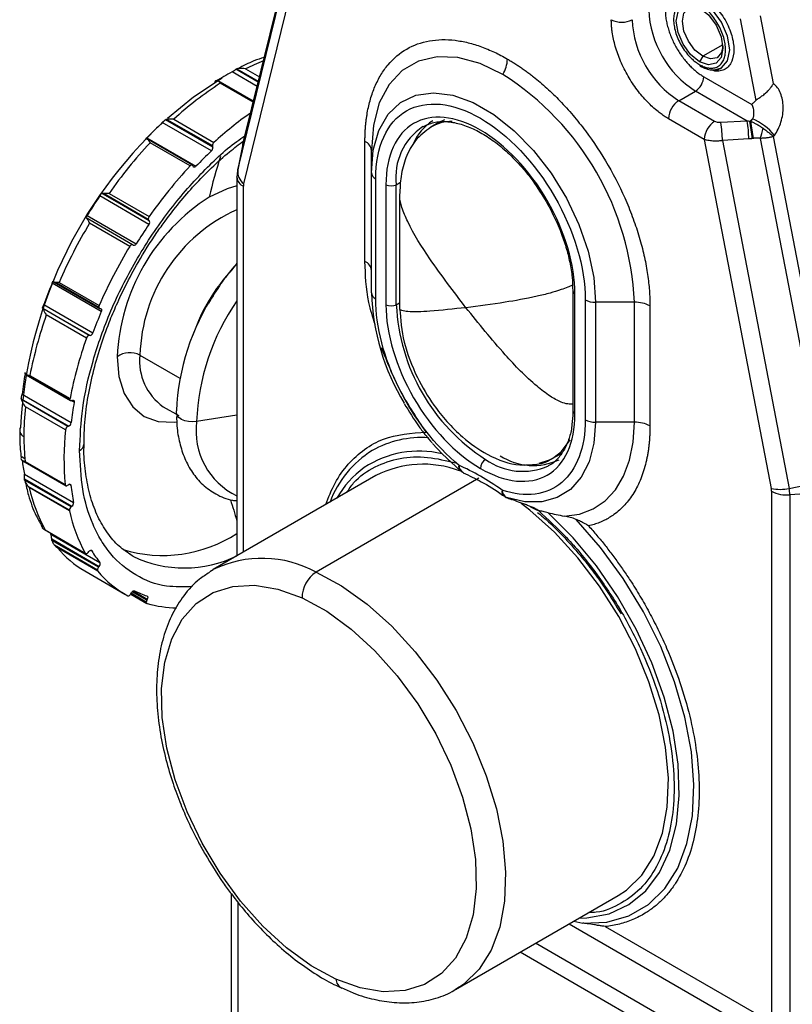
# Model space of a CAD drawing. Header units: millimetres. Extents: x 19 to 819, y 19 to 629.
# Tile 17 of 21: x 697 to 750, y 444 to 511. Entities that reach past the tile are written whole.
import ezdxf

# ---------------------------------------------------------------- set-up
doc = ezdxf.new("R2010")
doc.units = ezdxf.units.MM
doc.header["$LTSCALE"] = 3

msp = doc.modelspace()

# ---------------------------------------------------------------- linework, layer by layer
for p, q in [((712.116, 502.15), (716.591, 520.289)), ((716.611, 520.374), (712.124, 502.184)), ((711.772, 500.392), (716.315, 518.81)), ((712.175, 499.455), (716.735, 517.942)), ((745.974, 510.667), (747.04, 505.116)), ((748.251, 506.275), (747.367, 510.876)), ((744.793, 508.914), (743.427, 508.125)), ((743.427, 508.125), (743.215, 507.758)), ((711.71, 507.267), (713.17, 506.424)), ((712.296, 507.266), (713.243, 506.719)), ((743.4, 507.489), (743.384, 507.485)), ((713.084, 506.076), (711.385, 507.057)), ((713.156, 506.369), (711.648, 507.24)), ((743.498, 506.737), (746.767, 504.85)), ((712.835, 505.065), (710.439, 506.448)), ((712.818, 504.998), (710.582, 506.288)), ((741.801, 505.104), (742.932, 505.757)), ((746.459, 503.721), (742.932, 505.757)), ((744.239, 503.697), (741.801, 505.104)), ((709.979, 501.681), (706.635, 503.611)), ((710.069, 501.945), (706.841, 503.809)), ((706.884, 503.822), (710.051, 501.994)), ((706.946, 503.832), (710.042, 502.045)), ((707.413, 503.837), (710.144, 502.261)), ((725.418, 503.596), (724.923, 503.31)), ((725.841, 503.794), (725.418, 503.596)), ((743.532, 502.472), (741.093, 503.88)), ((746.459, 503.721), (744.662, 503.609)), ((705.58, 502.568), (708.924, 500.638)), ((748.25, 502.663), (748.308, 502.74)), ((752.688, 479.545), (748.25, 502.663)), ((708.685, 500.718), (705.519, 502.546)), ((708.53, 500.663), (705.799, 502.24)), ((710.051, 501.994), (710.069, 501.945)), ((712.091, 502.035), (711.757, 500.326)), ((712.116, 502.15), (711.772, 500.392)), ((712.124, 502.184), (712.116, 502.15)), ((720.431, 494.17), (720.431, 502.335)), ((743.532, 502.472), (748.092, 478.72)), ((746.564, 502.497), (744.767, 502.385)), ((744.767, 502.385), (749.31, 478.721)), ((746.894, 502.535), (746.805, 502.521)), ((747.343, 502.536), (751.817, 479.231)), ((720.87, 500.198), (720.999, 501.734)), ((720.87, 500.198), (720.87, 501.723)), ((708.738, 500.626), (708.718, 500.678)), ((711.716, 499.895), (711.716, 474.125)), ((720.87, 492.032), (720.87, 500.198)), ((712.155, 474.379), (712.155, 499.283)), ((721.163, 491.624), (721.163, 499.79)), ((721.86, 499.387), (721.86, 491.222)), ((722.567, 499.387), (722.86, 499.556)), ((722.567, 491.222), (722.567, 499.387)), ((705.724, 496.688), (702.38, 498.618)), ((705.746, 496.936), (702.518, 498.8)), ((702.544, 498.792), (705.711, 496.964)), ((702.668, 498.787), (705.678, 497.049)), ((703.005, 498.791), (705.736, 497.215)), ((722.794, 498.689), (722.794, 490.963)), ((701.518, 497.295), (704.861, 495.365)), ((704.613, 495.3), (701.446, 497.128)), ((704.416, 495.19), (701.685, 496.767)), ((705.711, 496.964), (705.746, 496.936)), ((704.659, 495.264), (704.621, 495.294)), ((702.477, 490.748), (699.133, 492.679)), ((699.238, 492.761), (702.352, 490.964)), ((699.398, 492.737), (702.311, 491.055)), ((699.603, 492.737), (702.335, 491.16)), ((734.583, 492.162), (734.583, 483.997)), ((734.73, 483.792), (734.73, 491.958)), ((698.567, 491.236), (701.911, 489.306)), ((722.567, 491.222), (722.794, 491.353)), ((735.427, 491.555), (735.427, 483.39)), ((738.775, 491.386), (736.134, 491.386)), ((736.134, 491.386), (736.134, 483.221)), ((738.775, 483.221), (738.775, 491.386)), ((698.485, 490.993), (701.716, 489.128)), ((701.665, 489.133), (698.5, 490.96)), ((701.468, 488.952), (698.737, 490.528)), ((702.381, 490.954), (702.429, 490.95)), ((739.836, 491.133), (739.836, 482.967)), ((701.716, 489.128), (701.665, 489.133)), ((705.112, 487.782), (707.827, 486.214)), ((697.315, 486.494), (697.286, 486.51)), ((697.355, 486.444), (700.387, 484.693)), ((697.539, 486.405), (700.346, 484.785)), ((697.619, 486.403), (700.35, 484.826)), ((697.033, 484.824), (700.264, 482.959)), ((700.207, 482.937), (697.042, 484.764)), ((697.085, 485.122), (700.429, 483.192)), ((700.63, 484.58), (700.446, 484.686)), ((700.463, 484.691), (700.517, 484.711)), ((700.042, 482.701), (697.311, 484.278)), ((706.696, 484.279), (707.754, 483.669)), ((711.716, 483.692), (708.971, 483.268)), ((738.775, 483.221), (736.134, 483.221)), ((700.264, 482.959), (700.207, 482.937)), ((733.717, 481.054), (733.862, 481.144)), ((697.302, 480.719), (697.062, 480.857)), ((697.125, 480.599), (700.062, 478.903)), ((697.29, 480.554), (700.022, 478.978)), ((733.222, 480.768), (733.717, 481.054)), ((697.249, 479.365), (700.479, 477.5)), ((697.25, 479.69), (700.593, 477.76)), ((700.422, 477.455), (697.257, 479.282)), ((697.276, 479.288), (697.279, 479.276)), ((721.177, 479.587), (710.1, 473.192)), ((728.178, 479.413), (717.101, 473.019)), ((749.31, 478.721), (751.817, 479.231)), ((700.305, 477.227), (697.502, 478.845)), ((700.309, 477.192), (697.578, 478.769)), ((700.187, 478.93), (700.241, 478.972)), ((700.406, 478.927), (700.283, 478.998)), ((748.111, 478.526), (748.111, 442.361)), ((751.895, 478.459), (749.355, 478.279)), ((749.355, 478.279), (749.355, 442.114)), ((700.479, 477.5), (700.422, 477.455)), ((698.585, 475.926), (701.416, 474.292)), ((698.658, 475.896), (701.389, 474.32)), ((699.041, 475.596), (702.385, 473.666)), ((699.105, 475.275), (702.335, 473.41)), ((702.285, 473.347), (699.12, 475.174)), ((702.214, 473.165), (699.305, 474.844)), ((702.237, 473.089), (699.506, 474.665)), ((701.587, 474.364), (701.634, 474.423)), ((701.831, 474.47), (701.77, 474.505)), ((704.626, 474.101), (704.446, 474.209)), ((701.352, 473.105), (704.083, 471.528)), ((702.335, 473.41), (702.285, 473.347)), ((709.874, 473.055), (710.1, 473.192)), ((704.643, 471.739), (705.608, 471.182)), ((704.483, 471.526), (705.579, 470.893)), ((704.494, 471.546), (704.529, 471.615)), ((705.537, 470.985), (704.51, 471.578)), ((705.571, 471.109), (704.575, 471.683)), ((705.608, 471.182), (705.571, 471.109)), ((711.329, 451.123), (711.329, 430.935)), ((726.599, 444.613), (737.676, 451.007)), ((711.769, 450.571), (711.769, 431.188)), ((734.344, 449.084), (747.315, 441.596)), ((734.646, 449.258), (735.258, 449.134)), ((736.787, 448.899), (748.111, 442.361)), ((745.273, 440.128), (732.051, 447.76)), ((744.962, 439.082), (730.99, 447.148)), ((726.825, 444.751), (726.599, 444.613))]:
    msp.add_line(p, q)
at = {"flags": 128}
for points in [[(743.215, 507.758), (742.606, 508.249), (742.09, 508.946), (741.745, 509.741), (741.624, 510.514), (741.745, 511.147), (742.09, 511.544), (742.606, 511.644), (743.215, 511.432)], [(743.427, 508.125), (742.899, 508.551), (742.452, 509.155), (742.153, 509.844), (742.048, 510.514), (742.153, 511.062), (742.452, 511.406), (742.899, 511.493), (743.325, 511.364)], [(743.215, 511.432), (743.824, 510.941), (744.34, 510.245), (744.685, 509.45), (744.806, 508.677), (744.685, 508.044), (744.34, 507.647), (743.824, 507.546), (743.215, 507.758)], [(744.315, 507.217), (744.706, 507.339), (745.12, 507.815), (745.265, 508.575), (745.12, 509.502), (744.706, 510.456), (744.087, 511.292), (743.356, 511.882)], [(744.802, 508.806), (744.701, 508.373), (744.402, 508.029), (743.955, 507.942), (743.427, 508.125)], [(729.823, 506.892), (728.268, 507.633), (726.761, 508.037), (725.346, 508.092), (724.068, 507.796), (722.965, 507.159), (722.07, 506.199), (721.41, 504.947), (721.006, 503.439), (720.87, 501.723)], [(706.979, 503.903), (708.754, 505.361), (710.708, 506.651)], [(720.999, 501.734), (721, 501.742), (721.386, 503.084), (722.013, 504.177), (722.862, 504.985), (723.903, 505.48), (725.1, 505.645), (726.413, 505.474), (727.798, 504.974), (729.206, 504.161), (730.59, 503.063), (731.904, 501.717), (733.101, 500.17), (734.142, 498.473), (734.991, 496.686), (735.618, 494.867), (736.004, 493.081), (736.134, 491.386)], [(712.116, 502.15), (712.098, 502.071), (712.091, 502.035)], [(708.718, 500.678), (708.706, 500.7), (708.688, 500.717), (708.667, 500.726), (708.642, 500.727), (708.614, 500.722), (708.586, 500.709), (708.557, 500.689), (708.53, 500.663)], [(708.924, 500.638), (708.897, 500.613), (708.868, 500.594), (708.84, 500.581), (708.813, 500.576), (708.789, 500.578), (708.768, 500.588), (708.75, 500.604), (708.738, 500.626)], [(711.716, 499.895), (711.716, 499.903), (711.727, 500.001)], [(711.716, 499.299), (711.055, 499.113), (709.831, 498.546)], [(704.621, 495.294), (704.601, 495.305), (704.576, 495.309), (704.55, 495.305), (704.521, 495.294), (704.493, 495.276), (704.465, 495.252), (704.439, 495.223), (704.416, 495.19)], [(704.861, 495.365), (704.839, 495.332), (704.813, 495.304), (704.785, 495.28), (704.757, 495.263), (704.729, 495.252), (704.703, 495.249), (704.679, 495.253), (704.659, 495.264)], [(702.429, 490.95), (702.452, 490.944), (702.471, 490.931), (702.486, 490.911), (702.495, 490.886), (702.499, 490.855), (702.498, 490.822), (702.49, 490.785), (702.477, 490.748)], [(703.559, 487.682), (703.68, 486.338), (704.037, 485.186), (704.616, 484.268), (705.396, 483.621), (706.347, 483.269), (707.431, 483.225), (707.615, 483.248)], [(700.463, 484.691), (700.439, 484.685), (700.417, 484.684), (700.396, 484.689), (700.379, 484.699), (700.365, 484.714), (700.354, 484.734), (700.348, 484.758), (700.346, 484.785)], [(700.517, 484.711), (700.544, 484.718), (700.569, 484.718), (700.592, 484.71), (700.61, 484.695), (700.623, 484.674), (700.631, 484.646), (700.634, 484.615), (700.63, 484.58)], [(708.971, 483.268), (708.699, 483.246), (708.425, 483.264), (708.168, 483.321), (707.944, 483.413), (707.766, 483.534), (707.645, 483.677), (707.59, 483.833), (707.603, 483.991)], [(736.134, 483.221), (736.023, 481.79), (735.695, 480.529), (735.158, 479.473), (734.429, 478.653), (733.528, 478.093), (732.481, 477.809), (731.319, 477.81), (730.076, 478.095)], [(734, 476.834), (735.033, 476.974), (735.969, 477.325), (736.793, 477.878), (737.489, 478.625), (738.044, 479.551), (738.448, 480.639), (738.693, 481.87), (738.775, 483.221)], [(726.928, 479.912), (725.685, 481.063), (725.03, 481.783)], [(733.222, 480.768), (733.821, 481.232), (734.394, 482.025)], [(732.285, 480.43), (733, 480.653), (733.222, 480.768)], [(700.022, 478.978), (700.028, 478.948), (700.039, 478.925), (700.056, 478.907), (700.077, 478.897), (700.102, 478.894), (700.129, 478.899), (700.158, 478.911), (700.187, 478.93)], [(700.241, 478.972), (700.269, 478.991), (700.298, 479.003), (700.325, 479.008), (700.349, 479.005), (700.37, 478.995), (700.387, 478.978), (700.399, 478.955), (700.406, 478.927)], [(737.676, 451.007), (738.232, 451.375), (739.274, 452.387), (740.097, 453.688), (740.681, 455.248), (741.013, 457.033), (741.087, 459.002), (740.901, 461.112), (740.458, 463.315), (739.768, 465.563), (738.848, 467.804), (737.717, 469.99), (736.401, 472.071), (734.929, 474), (733.334, 475.735), (731.652, 477.237), (731.058, 477.696)], [(732.236, 477.206), (732.236, 477.206), (732.237, 477.206), (732.237, 477.206), (732.237, 477.206), (732.238, 477.206), (732.238, 477.206), (732.238, 477.206), (732.239, 477.206)], [(735.023, 449.476), (735.548, 449.494), (737.054, 449.776), (738.398, 450.394), (739.551, 451.334), (740.488, 452.577), (741.188, 454.096), (741.637, 455.857), (741.825, 457.824), (741.748, 459.953), (741.407, 462.198), (740.81, 464.512), (739.969, 466.843), (738.904, 469.143), (737.636, 471.361), (736.194, 473.45), (734.607, 475.364), (732.912, 477.062)], [(735.258, 449.134), (736.904, 449.207), (738.404, 449.631), (739.725, 450.396), (740.839, 451.486), (741.723, 452.879), (742.357, 454.544), (742.728, 456.446), (742.829, 458.544), (742.656, 460.794), (742.214, 463.147), (741.512, 465.553), (740.565, 467.962), (739.393, 470.321), (738.021, 472.58), (736.479, 474.691), (734.8, 476.61)], [(698.948, 475.717), (698.967, 475.691), (699.041, 475.596)], [(701.634, 474.423), (701.66, 474.452), (701.688, 474.475), (701.717, 474.492), (701.745, 474.502), (701.771, 474.505), (701.795, 474.501), (701.815, 474.489), (701.831, 474.47)], [(701.389, 474.32), (701.405, 474.3), (701.425, 474.288), (701.448, 474.283), (701.475, 474.285), (701.503, 474.295), (701.532, 474.312), (701.561, 474.336), (701.587, 474.364)], [(717.101, 473.019), (718.844, 472.078), (720.576, 470.843), (722.258, 469.341), (723.853, 467.606), (725.324, 465.676), (726.64, 463.596), (727.771, 461.41), (728.692, 459.168), (729.381, 456.921), (729.824, 454.717), (730.011, 452.608), (729.937, 450.638), (729.604, 448.854), (729.02, 447.294), (728.197, 445.993), (727.155, 444.98), (726.825, 444.751)], [(704.529, 471.615), (704.55, 471.65), (704.574, 471.681), (704.6, 471.709), (704.629, 471.73), (704.657, 471.746), (704.685, 471.754), (704.711, 471.755), (704.733, 471.748)], [(718.443, 445.319), (716.761, 446.234), (715.092, 447.446), (713.477, 448.926), (711.956, 450.636), (710.567, 452.535), (709.344, 454.575), (708.316, 456.707), (707.509, 458.878), (706.943, 461.035), (706.633, 463.124), (706.584, 465.095), (706.8, 466.898), (707.274, 468.489), (707.994, 469.829), (708.944, 470.885), (710.1, 471.631), (711.432, 472.048), (712.909, 472.127), (714.494, 471.865), (716.148, 471.27)], [(704.288, 471.414), (704.311, 471.407), (704.336, 471.407), (704.364, 471.415), (704.393, 471.43), (704.422, 471.452), (704.449, 471.479), (704.473, 471.511), (704.494, 471.546)], [(705.587, 471.403), (705.607, 471.392), (705.623, 471.375), (705.635, 471.351), (705.64, 471.322), (705.64, 471.29), (705.635, 471.254), (705.624, 471.218), (705.608, 471.182)], [(716.148, 471.27), (717.83, 470.354), (719.499, 469.142), (721.114, 467.662), (722.634, 465.952), (724.024, 464.054), (725.247, 462.013), (726.275, 459.881), (727.082, 457.71), (727.647, 455.553), (727.958, 453.464), (728.006, 451.494), (727.791, 449.691), (727.317, 448.1), (726.596, 446.76), (725.647, 445.704), (724.491, 444.958), (723.159, 444.54), (721.682, 444.461), (720.097, 444.723), (718.443, 445.319)]]:
    msp.add_lwpolyline(points, dxfattribs=at)
for centre, radius, start, end in [((746.658, 511.583), 6.916, 182.60548, 237.39452), ((737.912, 511.98), 1.537, 242.60967, 297.39033), ((745.527, 510.93), 6.916, 182.60548, 237.39452), ((727.97, 508.012), 2.164, 328.85627, 358.0435), ((719.348, 493.206), 15.729, 111.77695, 116.63563), ((743.31, 507.542), 0.0959, 172.74288, 235.95648), ((719.835, 490.932), 18.206, 117.65596, 121.71362), ((719.42, 490.549), 19.373, 2.4763, 57.5237), ((742.269, 506.793), 1.229, 302.60548, 357.39452), ((723.421, 486.414), 23.661, 122.86436, 132.57717), ((742.629, 503.81), 1.537, 122.60548, 177.39452), ((726.46, 484.473), 24.137, 124.94016, 132.528), ((727.351, 481.321), 30.411, 132.77593, 177.07893), ((725.626, 483.362), 27.761, 133.16327, 136.22593), ((726.647, 499.911), 4.114, 123.51421, 187.31002), ((726.779, 500.901), 3.315, 121.31769, 157.92363), ((726.388, 500.739), 2.958, 90.2512, 120.57904), ((745.067, 502.402), 1.537, 122.60548, 177.39452), ((735.917, 502.24), 8.852, 0.9364, 8.89683), ((737.714, 502.352), 8.852, 0.9364, 8.89683), ((746.006, 504.568), 1.068, 305.43252, 319.13171), ((731.405, 500.768), 15.5, 6.49654, 10.8976), ((726.6, 499.548), 20.512, 8.37273, 11.64928), ((745.189, 500.167), 4.044, 39.51829, 66.30814), ((743.409, 504.035), 4.21, 339.13865, 348.95209), ((729.329, 480.322), 32.157, 137.03172, 144.94562), ((709.799, 501.891), 0.276, 310.5993, 11.46252), ((710.355, 502.029), 0.313, 132.30671, 177.06924), ((710.184, 502.043), 0.142, 179.04293, 199.96976), ((720.12, 501.648), 0.754, 5.6948, 65.62534), ((728.97, 481.432), 27.761, 133.16327, 136.22593), ((733.405, 493.398), 24.129, 160.87886, 167.68221), ((732.06, 478.745), 32.157, 137.03172, 144.94562), ((712.449, 499.958), 0.736, 184.85187, 246.46827), ((713.363, 500.014), 1.635, 166.6342, 180.43971), ((712.781, 500.271), 1.016, 173.16735, 233.41166), ((721.371, 500.248), 0.503, 185.6948, 245.62534), ((722.214, 500.07), 0.769, 242.60967, 297.39033), ((729.978, 479.684), 33.468, 145.5475, 148.25124), ((717.177, 487.062), 13.632, 122.60548, 177.39452), ((716.314, 487.466), 11.207, 114.2239, 178.38711), ((705.979, 497.037), 0.301, 143.74633, 177.60704), ((731.076, 479.034), 34.326, 148.89577, 156.47217), ((733.321, 477.754), 33.468, 145.5475, 148.25124), ((705.785, 497.041), 0.107, 175.59419, 226.54889), ((705.578, 496.826), 0.201, 316.52116, 33.05662), ((733.807, 477.457), 34.326, 148.89577, 156.47217), ((720.792, 484.968), 12.784, 135.23121, 161.08791), ((720.12, 493.482), 0.754, 5.6948, 65.62534), ((728.287, 480.408), 31.63, 157.17343, 159.98091), ((723.077, 483.416), 15.485, 146.30796, 177.86924), ((721.371, 492.082), 0.503, 185.6948, 245.62534), ((736.412, 492.558), 15.55, 181.9353, 211.1712), ((734.828, 492.183), 0.246, 184.33681, 246.36528), ((702.579, 491.049), 0.268, 155.57283, 178.67227), ((724.401, 482.685), 15.44, 145.23777, 177.83777), ((722.214, 491.904), 0.769, 242.60967, 297.39033), ((735.77, 491.823), 13.217, 182.60548, 237.39452), ((736.105, 492.829), 1.443, 241.95976, 271.1441), ((738.818, 489.222), 2.164, 61.95976, 91.1441), ((725.83, 480.97), 28.729, 160.56795, 169.10028), ((731.63, 478.478), 31.63, 157.17343, 159.98091), ((702.397, 491.041), 0.088, 170.74812, 259.45322), ((701.679, 489.365), 0.24, 278.86719, 345.6154), ((728.561, 479.394), 28.729, 160.56795, 169.10028), ((701.703, 488.894), 0.242, 99.01752, 166.2491), ((704.415, 486.492), 1.466, 61.62532, 125.73863), ((708.849, 487.363), 3.76, 173.60377, 235.08405), ((720.4, 482.449), 23.468, 170.03389, 173.4596), ((700.569, 484.784), 0.223, 168.98679, 179.70082), ((723.744, 480.519), 23.468, 170.03389, 173.4596), ((717.776, 482.232), 20.568, 174.29255, 179.91838), ((734.833, 484.022), 0.251, 185.6948, 245.62534), ((700.132, 483.227), 0.299, 296.22308, 353.30775), ((713.793, 482.615), 4.865, 172.2942, 244.73454), ((736.105, 484.664), 1.443, 241.95976, 271.1441), ((738.818, 481.057), 2.164, 61.95976, 91.1441), ((697.353, 482.664), 0.428, 151.10407, 250.23037), ((718.944, 480.737), 19.004, 174.06894, 185.31253), ((700.339, 482.67), 0.298, 116.22228, 173.98215), ((714.563, 482.238), 17.354, 179.92227, 185.5672), ((724.259, 475.457), 6.72, 85.80737, 119.7879), ((700.805, 481.746), 0.49, 293.58645, 356.19845), ((724.568, 475.385), 6.941, 121.70784, 159.77162), ((724.109, 474.501), 6.755, 76.58017, 123.47917), ((710.786, 482.461), 13.817, 187.68052, 191.56847), ((729.062, 480.042), 0.768, 122.60548, 177.39452), ((731.172, 484.217), 4.338, 234.429, 293.77423), ((731.891, 484.421), 4.144, 237.20343, 295.20004), ((724.116, 474.929), 6.407, 125.64087, 150.78627), ((724.398, 473.325), 7.042, 69.39222, 117.22127), ((727.137, 480.175), 0.336, 158.65223, 231.51055), ((727.314, 480.244), 0.493, 173.6925, 234.97845), ((727.387, 480.291), 0.563, 179.30403, 242.83522), ((708.001, 481.051), 10.67, 192.349, 208.88304), ((714.336, 480.568), 14.026, 186.71774, 191.54616), ((730.173, 478.505), 0.418, 166.86182, 228.75118), ((730.256, 478.545), 0.493, 173.69228, 234.98086), ((730.447, 478.67), 0.685, 185.92735, 237.20511), ((748.7, 481.347), 2.696, 256.9697, 283.09197), ((749.152, 480.509), 2.239, 242.31278, 275.20224), ((747.003, 478.267), 2.352, 0.30573, 11.13583), ((700.299, 477.734), 0.295, 307.61745, 5.17052), ((769.342, 495.118), 60.551, 196.48253, 197.88105), ((730.423, 478.04), 0.0807, 226.85982, 279.43393), ((700.618, 477.211), 0.313, 128.69084, 177.09274), ((700.462, 477.226), 0.157, 179.6179, 192.44145), ((710.732, 479.474), 10.67, 192.349, 208.88304), ((706.658, 483.483), 9.328, 253.17652, 302.83634), ((704.822, 479.08), 6.91, 219.70793, 239.85307), ((708.619, 478.552), 7.921, 211.01878, 218.08692), ((708.132, 481.418), 8.114, 244.39496, 296.21539), ((713.433, 466.33), 7.628, 61.25793, 115.90312), ((702.521, 473.151), 0.307, 140.22793, 177.36071), ((702.331, 473.159), 0.117, 177.07415, 216.57885), ((707.54, 477.49), 6.891, 219.69331, 241.84262), ((702.171, 473.574), 0.232, 314.95035, 23.29182), ((718.276, 471.244), 2.129, 123.51213, 179.31747), ((707.64, 477.712), 6.635, 244.01924, 251.97419), ((705.817, 470.976), 0.28, 151.81771, 178.31925), ((705.629, 470.972), 0.0926, 172.32953, 247.64536), ((707.708, 478.315), 7.723, 254.1168, 269.28234), ((719.247, 445.417), 0.81, 186.96671, 241.16924)]:
    msp.add_arc(centre, radius, start, end)
for points, knots in [([(743.498, 512.126), (743.755, 511.946), (744.154, 511.667), (744.632, 511.096), (744.957, 510.602), (745.224, 510.071), (745.471, 509.377), (745.598, 508.546), (745.471, 507.861), (745.224, 507.453), (744.958, 507.228), (744.63, 507.118), (744.319, 507.081), (744.104, 507.17), (744.029, 507.201)], [0, 0, 0, 0, 0.130736, 0.201836, 0.273, 0.3441, 0.415265, 0.546001, 0.676737, 0.747837, 0.819001, 0.890101, 0.961266, 1, 1, 1, 1]), ([(740.881, 511.269), (740.882, 511.214), (740.883, 511.104), (740.895, 510.935), (740.914, 510.764), (740.94, 510.589), (740.974, 510.412), (741.015, 510.233), (741.078, 509.999), (741.171, 509.71), (741.305, 509.367), (741.463, 509.025), (741.644, 508.688), (741.845, 508.363), (742.062, 508.056), (742.292, 507.767), (742.528, 507.507), (742.767, 507.274), (743.007, 507.07), (743.251, 506.887), (743.415, 506.787), (743.498, 506.737)], [0, 0, 0, 0, 0.034532, 0.068817, 0.102954, 0.137044, 0.171189, 0.205488, 0.240042, 0.304309, 0.368667, 0.434302, 0.500029, 0.565664, 0.631391, 0.695658, 0.760016, 0.820265, 0.879986, 0.939717, 1, 1, 1, 1]), ([(741.965, 511.76), (741.941, 511.745), (741.893, 511.716), (741.826, 511.663), (741.765, 511.603), (741.709, 511.536), (741.657, 511.463), (741.611, 511.383), (741.54, 511.233), (741.467, 510.989), (741.437, 510.622), (741.467, 510.219), (741.564, 509.782), (741.726, 509.326), (741.956, 508.869), (742.237, 508.441), (742.519, 508.111), (742.774, 507.867), (742.993, 507.691), (743.141, 507.6), (743.215, 507.554)], [0, 0, 0, 0, 0.0249822, 0.0497585, 0.0744134, 0.0990327, 0.1237026, 0.1485085, 0.1735349, 0.2534595, 0.3334743, 0.413399, 0.4934138, 0.5799966, 0.6666705, 0.7532534, 0.8399273, 0.8934078, 0.9464801, 1, 1, 1, 1]), ([(743.215, 507.554), (743.252, 507.533), (743.326, 507.492), (743.437, 507.44), (743.546, 507.397), (743.654, 507.363), (743.761, 507.337), (743.944, 507.308), (744.193, 507.312), (744.473, 507.415), (744.703, 507.607), (744.865, 507.876), (744.962, 508.202), (744.993, 508.569), (744.962, 508.971), (744.865, 509.408), (744.703, 509.865), (744.473, 510.322), (744.193, 510.749), (743.911, 511.08), (743.656, 511.323), (743.437, 511.499), (743.289, 511.591), (743.215, 511.637)], [0, 0, 0, 0, 0.020146, 0.040135, 0.060049, 0.079966, 0.099967, 0.120131, 0.185078, 0.250093, 0.31504, 0.380056, 0.440009, 0.500029, 0.559982, 0.620002, 0.684949, 0.749964, 0.814912, 0.879927, 0.920044, 0.959854, 1, 1, 1, 1]), ([(741.093, 503.88), (741.046, 503.908), (740.951, 503.964), (740.809, 504.055), (740.667, 504.152), (740.526, 504.254), (740.309, 504.421), (740.017, 504.669), (739.655, 505.021), (739.301, 505.411), (738.844, 505.983), (738.324, 506.771), (737.902, 507.616), (737.634, 508.298), (737.474, 508.799), (737.35, 509.289), (737.274, 509.705), (737.231, 510.053), (737.209, 510.339), (737.206, 510.524), (737.204, 510.616)], [0, 0, 0, 0, 0.023334, 0.046627, 0.069909, 0.093211, 0.116565, 0.178298, 0.240092, 0.304399, 0.368768, 0.500006, 0.631244, 0.695551, 0.759919, 0.821652, 0.883446, 0.922308, 0.961111, 1, 1, 1, 1]), ([(720.431, 502.335), (720.432, 502.432), (720.433, 502.627), (720.443, 502.914), (720.46, 503.196), (720.483, 503.474), (720.512, 503.748), (720.549, 504.017), (720.63, 504.519), (720.794, 505.226), (721.102, 506.092), (721.503, 506.878), (722.17, 507.811), (723.224, 508.702), (724.521, 509.169), (725.662, 509.28), (726.544, 509.235), (727.448, 509.069), (728.204, 508.838), (728.806, 508.603), (729.246, 508.407), (729.689, 508.188), (729.985, 508.021), (730.133, 507.938)], [0, 0, 0, 0, 0.016678, 0.033328, 0.049963, 0.066592, 0.083229, 0.099883, 0.116567, 0.178318, 0.240093, 0.304418, 0.368767, 0.500003, 0.63124, 0.695565, 0.759914, 0.821665, 0.88344, 0.912606, 0.941714, 0.970825, 1, 1, 1, 1]), ([(713.57, 508.046), (713.338, 507.972), (712.74, 507.783), (712.135, 507.468), (711.764, 507.275)], [0, 0, 0, 0, 0.3864565, 1, 1, 1, 1]), ([(730.133, 507.938), (730.218, 507.888), (730.387, 507.789), (730.641, 507.631), (730.894, 507.466), (731.146, 507.294), (731.398, 507.114), (731.649, 506.927), (732.125, 506.558), (732.819, 505.969), (733.723, 505.091), (734.604, 504.118), (735.745, 502.69), (737.043, 500.724), (738.097, 498.617), (738.763, 496.915), (739.164, 495.665), (739.473, 494.443), (739.651, 493.468), (739.748, 492.717), (739.798, 492.178), (739.83, 491.649), (739.834, 491.305), (739.836, 491.133)], [0, 0, 0, 0, 0.016678, 0.033328, 0.049963, 0.066592, 0.083229, 0.099883, 0.116567, 0.178318, 0.240093, 0.304418, 0.368767, 0.500003, 0.63124, 0.695565, 0.759914, 0.821665, 0.88344, 0.912606, 0.941714, 0.970825, 1, 1, 1, 1]), ([(712.296, 507.266), (712.286, 507.268), (712.215, 507.285), (712.101, 507.301), (711.963, 507.306), (711.857, 507.298), (711.77, 507.285), (711.729, 507.273), (711.71, 507.267)], [0, 0, 0, 0, 0.046655, 0.324421, 0.521177, 0.705139, 0.864539, 1, 1, 1, 1]), ([(743.256, 507.462), (743.386, 507.397), (743.647, 507.265), (743.995, 507.186), (744.192, 507.205), (744.272, 507.213)], [0, 0, 0, 0, 0.37097, 0.744955, 1, 1, 1, 1]), ([(744.272, 507.213), (744.311, 507.214), (744.472, 507.216), (744.605, 507.286), (744.706, 507.339)], [0, 0, 0, 0, 0.242939, 1, 1, 1, 1]), ([(711.385, 507.057), (711.429, 507.08), (711.484, 507.121), (711.578, 507.193), (711.616, 507.222), (711.648, 507.24)], [0, 0, 0, 0, 0.5, 0.5, 1, 1, 1, 1]), ([(710.19, 506.391), (710.193, 506.39), (710.199, 506.387), (710.228, 506.397), (710.254, 506.413), (710.265, 506.419)], [0, 0, 0, 0, 0.315397, 0.71969, 1, 1, 1, 1]), ([(710.298, 506.462), (710.308, 506.464), (710.33, 506.47), (710.361, 506.472), (710.392, 506.468), (710.424, 506.457), (710.463, 506.434), (710.513, 506.387), (710.554, 506.332), (710.579, 506.293), (710.582, 506.288)], [0, 0, 0, 0, 0.082046, 0.1729, 0.272748, 0.381731, 0.499959, 0.693637, 0.961812, 1, 1, 1, 1]), ([(747.04, 505.116), (747.05, 505.127), (747.071, 505.148), (747.11, 505.181), (747.157, 505.215), (747.221, 505.258), (747.338, 505.335), (747.485, 505.438), (747.637, 505.557), (747.754, 505.66), (747.872, 505.774), (748, 505.915), (748.134, 506.083), (748.21, 506.209), (748.251, 506.275)], [0, 0, 0, 0, 0.0385382, 0.0801805, 0.1249955, 0.1741089, 0.2496317, 0.4073723, 0.4996477, 0.5747273, 0.6623017, 0.7623729, 0.87494, 1, 1, 1, 1]), ([(748.308, 502.74), (748.5, 503.004), (748.654, 503.318), (748.86, 503.985), (748.911, 504.338), (748.9, 505.014), (748.838, 505.336), (748.612, 505.888), (748.449, 506.116), (748.251, 506.275)], [0, 0, 0, 0, 0.25, 0.25, 0.5, 0.5, 0.75, 0.75, 1, 1, 1, 1]), ([(721.163, 499.79), (721.163, 501.974), (721.915, 503.635), (724.589, 505.179), (726.403, 505), (730.186, 502.816), (732, 500.901), (734.675, 496.268), (735.427, 493.74), (735.427, 491.555)], [0, 0, 0, 0, 0.25, 0.25, 0.5, 0.5, 0.75, 0.75, 1, 1, 1, 1]), ([(747.04, 505.116), (747.012, 505.087), (746.962, 505.034), (746.888, 504.964), (746.824, 504.904), (746.785, 504.867), (746.767, 504.85)], [0, 0, 0, 0, 0.308629, 0.574494, 0.803386, 1, 1, 1, 1]), ([(746.767, 504.85), (746.842, 504.685), (746.887, 504.503), (746.904, 504.158), (746.875, 503.997), (746.814, 503.869)], [0, 0, 0, 0, 0.5, 0.5, 1, 1, 1, 1]), ([(734.73, 491.958), (734.73, 493.929), (734.052, 496.21), (731.638, 500.39), (730.001, 502.118), (726.588, 504.088), (724.952, 504.25), (722.538, 502.857), (721.86, 501.358), (721.86, 499.387)], [0, 0, 0, 0, 0.25, 0.25, 0.5, 0.5, 0.75, 0.75, 1, 1, 1, 1]), ([(706.635, 503.611), (706.677, 503.651), (706.723, 503.702), (706.794, 503.777), (706.82, 503.8), (706.841, 503.809)], [0, 0, 0, 0, 0.5, 0.5, 1, 1, 1, 1]), ([(707.413, 503.837), (707.385, 503.841), (707.333, 503.846), (707.263, 503.85), (707.206, 503.851), (707.129, 503.85), (707.037, 503.844), (706.974, 503.836), (706.946, 503.832)], [0, 0, 0, 0, 0.157503, 0.293119, 0.406848, 0.498694, 0.772791, 1, 1, 1, 1]), ([(724.909, 503.302), (724.542, 503.028), (723.846, 502.508), (723.206, 501.301), (722.852, 500.027), (722.813, 499.117), (722.794, 498.689)], [0, 0, 0, 0, 0.293918, 0.557761, 0.79226, 1, 1, 1, 1]), ([(724.381, 503.326), (724.619, 503.44), (725.089, 503.665), (725.941, 503.712), (726.852, 503.565), (727.796, 503.216), (728.745, 502.691), (729.697, 501.993), (730.548, 501.207), (731.274, 500.402), (732.016, 499.466), (732.474, 498.725), (732.766, 498.254)], [0, 0, 0, 0, 0.1131994, 0.2241675, 0.3292879, 0.431758, 0.5322416, 0.6296462, 0.7326496, 0.8089119, 0.8784631, 1, 1, 1, 1]), ([(746.69, 503.69), (746.721, 503.679), (746.783, 503.656), (746.874, 503.618), (746.961, 503.578), (747.042, 503.538), (747.168, 503.472), (747.338, 503.373), (747.474, 503.276), (747.541, 503.228)], [0, 0, 0, 0, 0.111943, 0.218492, 0.31904, 0.413068, 0.500138, 0.755666, 1, 1, 1, 1]), ([(747.541, 503.228), (747.557, 503.216), (747.619, 503.171), (747.75, 503.07), (747.909, 502.945), (748.054, 502.826), (748.162, 502.737), (748.222, 502.686), (748.25, 502.663)], [0, 0, 0, 0, 0.060126, 0.227492, 0.499913, 0.688824, 0.855405, 1, 1, 1, 1]), ([(701.001, 481.297), (701.043, 482.243), (701.13, 484.191), (701.858, 487.427), (703.065, 490.831), (704.766, 494.229), (706.516, 496.878), (708.054, 498.808), (709.628, 500.527), (711.042, 501.899), (712.069, 502.582), (712.253, 502.705)], [0, 0, 0, 0, 0.127953, 0.263571, 0.404827, 0.54908, 0.693334, 0.764043, 0.834771, 0.970389, 1, 1, 1, 1]), ([(705.488, 502.482), (705.488, 502.483), (705.489, 502.484), (705.512, 502.503), (705.545, 502.532), (705.57, 502.557), (705.58, 502.568)], [0, 0, 0, 0, 0.266502, 0.538103, 0.810876, 1, 1, 1, 1]), ([(747.343, 502.536), (747.324, 502.541), (747.284, 502.551), (747.218, 502.558), (747.146, 502.56), (747.068, 502.557), (746.983, 502.549), (746.924, 502.54), (746.894, 502.535)], [0, 0, 0, 0, 0.133598, 0.278822, 0.437094, 0.609512, 0.796927, 1, 1, 1, 1]), ([(748.25, 502.663), (748.219, 502.654), (748.156, 502.636), (748.053, 502.613), (747.945, 502.593), (747.794, 502.57), (747.595, 502.548), (747.427, 502.54), (747.343, 502.536)], [0, 0, 0, 0, 0.124844, 0.249711, 0.374602, 0.499517, 0.750002, 1, 1, 1, 1]), ([(701.31, 481.715), (701.312, 482.134), (701.319, 483.109), (701.526, 484.743), (701.889, 486.54), (702.39, 488.304), (702.945, 489.861), (703.527, 491.251), (704.174, 492.62), (705.068, 494.279), (705.992, 495.746), (706.944, 497.087), (707.792, 498.18), (708.847, 499.396), (709.991, 500.559), (711.11, 501.571), (711.847, 502.121), (712.168, 502.36)], [0, 0, 0, 0, 0.0609938, 0.1419372, 0.2215027, 0.2977761, 0.3696142, 0.4213446, 0.4770485, 0.5480114, 0.6418854, 0.6797937, 0.7423823, 0.8067692, 0.875179, 0.9457866, 1, 1, 1, 1]), ([(705.554, 502.505), (705.561, 502.505), (705.577, 502.506), (705.601, 502.499), (705.625, 502.485), (705.65, 502.463), (705.676, 502.434), (705.702, 502.398), (705.729, 502.358), (705.761, 502.306), (705.785, 502.264), (705.799, 502.24)], [0, 0, 0, 0, 0.082022, 0.172849, 0.272667, 0.381619, 0.499811, 0.602133, 0.719542, 0.83963, 1, 1, 1, 1]), ([(744.767, 502.385), (744.727, 502.379), (744.641, 502.367), (744.504, 502.355), (744.355, 502.348), (744.196, 502.349), (744.029, 502.359), (743.858, 502.382), (743.687, 502.418), (743.585, 502.454), (743.532, 502.472)], [0, 0, 0, 0, 0.090529, 0.190907, 0.301134, 0.421211, 0.551138, 0.690913, 0.840534, 1, 1, 1, 1]), ([(746.805, 502.521), (746.765, 502.516), (746.685, 502.506), (746.605, 502.5), (746.564, 502.497)], [0, 0, 0, 0, 0.498123, 1, 1, 1, 1]), ([(702.38, 498.618), (702.415, 498.669), (702.447, 498.723), (702.492, 498.789), (702.506, 498.802), (702.518, 498.8)], [0, 0, 0, 0, 0.5, 0.5, 1, 1, 1, 1]), ([(703.005, 498.791), (702.972, 498.792), (702.91, 498.794), (702.828, 498.793), (702.762, 498.791), (702.71, 498.789), (702.681, 498.788), (702.668, 498.787)], [0, 0, 0, 0, 0.2603141, 0.490451, 0.6904247, 0.8602597, 1, 1, 1, 1]), ([(727.305, 491.018), (726.466, 492.117), (725.02, 494.008), (723.561, 496.317), (722.959, 497.759), (722.774, 498.415), (722.804, 498.716), (722.81, 498.775)], [0, 0, 0, 0, 0.446219, 0.768525, 0.885978, 0.977539, 1, 1, 1, 1]), ([(732.766, 498.254), (733.032, 497.759), (733.404, 497.066), (733.832, 496.015), (734.135, 495.128), (734.392, 494.098), (734.555, 493.092), (734.571, 492.467), (734.579, 492.165)], [0, 0, 0, 0, 0.2435338, 0.3414431, 0.5021785, 0.6659728, 0.8384648, 1, 1, 1, 1]), ([(701.426, 497.132), (701.423, 497.134), (701.417, 497.138), (701.432, 497.164), (701.458, 497.203), (701.489, 497.249), (701.509, 497.282), (701.518, 497.295)], [0, 0, 0, 0, 0.226639, 0.462047, 0.661241, 0.861295, 1, 1, 1, 1]), ([(701.456, 497.121), (701.462, 497.118), (701.472, 497.113), (701.489, 497.096), (701.508, 497.072), (701.529, 497.039), (701.56, 496.988), (701.608, 496.901), (701.656, 496.816), (701.685, 496.767)], [0, 0, 0, 0, 0.080079, 0.168751, 0.266192, 0.372537, 0.487888, 0.696499, 1, 1, 1, 1]), ([(711.716, 494.043), (711.571, 493.876), (711.191, 493.437), (710.526, 492.542), (710.059, 491.778), (709.784, 491.33)], [0, 0, 0, 0, 0.2035835, 0.53232, 1, 1, 1, 1]), ([(721.119, 489.862), (720.965, 490.371), (720.51, 491.873), (720.463, 493.255), (720.431, 494.17)], [0, 0, 0, 0, 0.338634, 1, 1, 1, 1]), ([(699.133, 492.679), (699.141, 492.697), (699.155, 492.732), (699.171, 492.777), (699.183, 492.809), (699.19, 492.827), (699.193, 492.823), (699.194, 492.821)], [0, 0, 0, 0, 0.19847, 0.396664, 0.601984, 0.8315, 1, 1, 1, 1]), ([(699.398, 492.737), (699.353, 492.738), (699.315, 492.74), (699.252, 492.752), (699.227, 492.762), (699.214, 492.783)], [0, 0, 0, 0, 0.5, 0.5, 1, 1, 1, 1]), ([(699.603, 492.737), (699.58, 492.736), (699.536, 492.736), (699.479, 492.736), (699.434, 492.736), (699.409, 492.736), (699.398, 492.737)], [0, 0, 0, 0, 0.315737, 0.587648, 0.815734, 1, 1, 1, 1]), ([(734.56, 492.541), (734.454, 492.493), (734.204, 492.383), (733.672, 492.195), (732.957, 491.984), (731.626, 491.665), (729.677, 491.318), (728.176, 491.128), (727.305, 491.018)], [0, 0, 0, 0, 0.0348656, 0.0814373, 0.1674745, 0.2778411, 0.5807017, 1, 1, 1, 1]), ([(698.485, 490.993), (698.481, 491.009), (698.487, 491.035), (698.521, 491.12), (698.547, 491.179), (698.567, 491.236)], [0, 0, 0, 0, 0.5, 0.5, 1, 1, 1, 1]), ([(726.824, 480.298), (725.223, 481.612), (723.787, 483.454), (721.726, 487.578), (721.163, 489.735), (721.163, 491.624)], [0, 0, 0, 0, 0.5, 0.5, 1, 1, 1, 1]), ([(721.86, 491.222), (721.86, 489.251), (722.538, 486.97), (724.952, 482.79), (726.588, 481.062), (728.295, 480.077)], [0, 0, 0, 0, 0.5, 0.5, 1, 1, 1, 1]), ([(698.5, 490.96), (698.504, 490.954), (698.512, 490.94), (698.526, 490.912), (698.546, 490.868), (698.577, 490.802), (698.619, 490.721), (698.672, 490.628), (698.713, 490.565), (698.737, 490.528)], [0, 0, 0, 0, 0.08264, 0.174315, 0.275219, 0.443962, 0.636924, 0.78966, 1, 1, 1, 1]), ([(727.305, 491.018), (726.466, 490.927), (725.021, 490.768), (723.56, 490.707), (722.961, 490.805), (722.775, 490.883), (722.803, 490.965), (722.807, 490.978)], [0, 0, 0, 0, 0.448919, 0.773175, 0.891338, 0.983453, 1, 1, 1, 1]), ([(722.794, 490.963), (722.856, 490.207), (722.978, 488.701), (723.878, 486.376), (724.955, 484.564), (726.019, 483.227), (727.226, 482.026), (728.915, 480.842), (730.695, 480.225), (731.749, 480.33), (732.124, 480.368)], [0, 0, 0, 0, 0.153587, 0.306041, 0.43339, 0.517163, 0.606838, 0.737942, 0.906771, 1, 1, 1, 1]), ([(734.583, 484.458), (734.469, 484.453), (734.212, 484.444), (733.672, 484.619), (732.957, 485.021), (731.626, 486.062), (729.677, 488.075), (728.176, 489.937), (727.305, 491.018)], [0, 0, 0, 0, 0.037255, 0.083711, 0.169535, 0.279629, 0.58174, 1, 1, 1, 1]), ([(724.608, 482.549), (723.999, 483.452), (722.774, 485.27), (721.966, 487.275), (721.56, 488.284)], [0, 0, 0, 0, 0.4966263, 1, 1, 1, 1]), ([(697.286, 486.51), (697.289, 486.527), (697.294, 486.561), (697.296, 486.596), (697.294, 486.613), (697.292, 486.613), (697.292, 486.612)], [0, 0, 0, 0, 0.279894, 0.5593973, 0.8489505, 1, 1, 1, 1]), ([(697.539, 486.405), (697.476, 486.408), (697.423, 486.415), (697.339, 486.448), (697.308, 486.472), (697.296, 486.52)], [0, 0, 0, 0, 0.5, 0.5, 1, 1, 1, 1]), ([(697.033, 484.824), (697.033, 484.853), (697.04, 484.894), (697.064, 485.002), (697.079, 485.068), (697.085, 485.122)], [0, 0, 0, 0, 0.5, 0.5, 1, 1, 1, 1]), ([(697.042, 484.764), (697.045, 484.754), (697.055, 484.72), (697.086, 484.637), (697.139, 484.527), (697.213, 484.402), (697.275, 484.324), (697.311, 484.278)], [0, 0, 0, 0, 0.085219, 0.291539, 0.541827, 0.731089, 1, 1, 1, 1]), ([(723.093, 484.504), (723.425, 483.966), (723.892, 483.211), (724.552, 482.332), (724.857, 481.982), (725, 481.819)], [0, 0, 0, 0, 0.568372, 0.798526, 1, 1, 1, 1]), ([(728.295, 480.077), (730.001, 479.091), (731.638, 478.929), (734.052, 480.323), (734.73, 481.822), (734.73, 483.792)], [0, 0, 0, 0, 0.5, 0.5, 1, 1, 1, 1]), ([(734.579, 483.999), (734.58, 483.971), (734.598, 483.631), (734.557, 483.333), (734.519, 483.059)], [0, 0, 0, 0, 0.083822, 1, 1, 1, 1]), ([(707.608, 483.615), (707.611, 483.397), (707.62, 482.767), (707.797, 481.802), (708.139, 480.734), (708.661, 479.775), (709.368, 478.941), (710.288, 478.296), (711.098, 477.937), (711.611, 477.89), (711.716, 477.88)], [0, 0, 0, 0, 0.073608, 0.212077, 0.352539, 0.495175, 0.641076, 0.793275, 0.957796, 1, 1, 1, 1]), ([(735.427, 483.39), (735.427, 481.501), (734.864, 479.994), (732.803, 478.249), (731.367, 478.065), (729.766, 478.6)], [0, 0, 0, 0, 0.5, 0.5, 1, 1, 1, 1]), ([(696.929, 482.677), (696.926, 482.236), (696.922, 481.59), (697.006, 480.996), (697.032, 480.807)], [0, 0, 0, 0, 0.68233, 1, 1, 1, 1]), ([(717.757, 477.613), (717.955, 478.115), (718.364, 479.149), (719.266, 480.407), (720.375, 481.413), (722.057, 482.369), (723.595, 482.477), (724.608, 482.549)], [0, 0, 0, 0, 0.161171, 0.332234, 0.503297, 0.67273, 1, 1, 1, 1]), ([(734.519, 483.059), (734.517, 483.032), (734.493, 482.686), (734.332, 482.112), (734.033, 481.357), (733.581, 480.75), (733.212, 480.373), (732.945, 480.273), (732.915, 480.261)], [0, 0, 0, 0, 0.019247, 0.24143, 0.468591, 0.706511, 0.967506, 1, 1, 1, 1]), ([(739.836, 482.967), (739.835, 482.869), (739.834, 482.672), (739.823, 482.382), (739.807, 482.097), (739.783, 481.816), (739.753, 481.54), (739.716, 481.27), (739.672, 481.004), (739.621, 480.742), (739.495, 480.177), (739.237, 479.356), (738.75, 478.384), (738.135, 477.562), (737.549, 477.04), (737.069, 476.723), (736.739, 476.542), (736.394, 476.389), (736.035, 476.262), (735.784, 476.2), (735.659, 476.169)], [0, 0, 0, 0, 0.027462, 0.054858, 0.082207, 0.109528, 0.136841, 0.164164, 0.191516, 0.218918, 0.246388, 0.373178, 0.500008, 0.626798, 0.753628, 0.803008, 0.852223, 0.901386, 0.950608, 1, 1, 1, 1]), ([(708.689, 472.036), (708.088, 472.017), (706.672, 471.971), (704.771, 472.728), (703.345, 473.912), (702.446, 475.171), (701.733, 476.575), (701.13, 478.553), (701.043, 480.4), (701.001, 481.297)], [0, 0, 0, 0, 0.133025, 0.313359, 0.493693, 0.582087, 0.670506, 0.840043, 1, 1, 1, 1]), ([(704.475, 474.213), (704.17, 474.422), (703.546, 474.849), (702.788, 475.785), (702.161, 476.911), (701.695, 478.211), (701.408, 479.675), (701.281, 480.854), (701.305, 481.571), (701.31, 481.715)], [0, 0, 0, 0, 0.160901, 0.328294, 0.490022, 0.648415, 0.805112, 0.960877, 1, 1, 1, 1]), ([(697.29, 480.554), (697.269, 480.557), (697.228, 480.562), (697.179, 480.574), (697.142, 480.589), (697.103, 480.611), (697.067, 480.644), (697.036, 480.694), (697.025, 480.738), (697.02, 480.758)], [0, 0, 0, 0, 0.1580567, 0.2937098, 0.4069624, 0.4978243, 0.6908856, 0.8580465, 1, 1, 1, 1]), ([(719.189, 478.439), (719.34, 478.665), (719.854, 479.428), (721.082, 480.241), (722.78, 480.83), (724.644, 480.925), (725.968, 480.607), (726.614, 480.453)], [0, 0, 0, 0, 0.098342, 0.333005, 0.563751, 0.787039, 1, 1, 1, 1]), ([(732.124, 480.368), (732.133, 480.368), (732.547, 480.384), (732.895, 480.582), (733.236, 480.776)], [0, 0, 0, 0, 0.0211118, 1, 1, 1, 1]), ([(727.032, 479.842), (727.034, 479.84), (727.061, 479.817), (727.096, 479.808), (727.128, 479.799)], [0, 0, 0, 0, 0.101606, 1, 1, 1, 1]), ([(727.126, 479.779), (727.533, 479.587), (728.412, 479.17), (729.347, 478.608), (729.858, 478.213), (729.893, 478.186)], [0, 0, 0, 0, 0.444817, 0.961742, 1, 1, 1, 1]), ([(697.249, 479.365), (697.248, 479.406), (697.252, 479.459), (697.258, 479.58), (697.259, 479.646), (697.25, 479.69)], [0, 0, 0, 0, 0.5, 0.5, 1, 1, 1, 1]), ([(697.257, 479.282), (697.27, 479.217), (697.301, 479.139), (697.385, 478.989), (697.439, 478.914), (697.502, 478.845)], [0, 0, 0, 0, 0.5, 0.5, 1, 1, 1, 1]), ([(697.279, 479.276), (697.355, 478.932), (697.544, 478.073), (697.95, 476.989), (698.343, 476.317), (698.496, 476.054)], [0, 0, 0, 0, 0.2891, 0.722436, 1, 1, 1, 1]), ([(729.974, 478.143), (729.976, 478.141), (730.013, 478.11), (730.061, 478.098), (730.105, 478.086)], [0, 0, 0, 0, 0.071444, 1, 1, 1, 1]), ([(730.076, 478.095), (730.124, 478.076), (730.221, 478.038), (730.319, 478), (730.368, 477.981)], [0, 0, 0, 0, 0.498441, 1, 1, 1, 1]), ([(730.076, 478.095), (730.096, 478.079), (730.118, 478.062), (730.15, 478.073), (730.152, 478.074)], [0, 0, 0, 0, 0.9294453, 1, 1, 1, 1]), ([(732.236, 477.206), (732.222, 477.226), (732.185, 477.254), (732.077, 477.317), (732.007, 477.351), (731.855, 477.419), (731.772, 477.454), (731.602, 477.522), (731.515, 477.556), (731.25, 477.656), (731.07, 477.722), (730.717, 477.852), (730.542, 477.916), (730.368, 477.981)], [0, 0, 0, 0, 0.125, 0.125, 0.25, 0.25, 0.375, 0.375, 0.5, 0.5, 0.75, 0.75, 1, 1, 1, 1]), ([(731.647, 477.504), (731.663, 477.493), (731.86, 477.361), (732.056, 477.28), (732.236, 477.206)], [0, 0, 0, 0, 0.0827764, 1, 1, 1, 1]), ([(732.912, 477.062), (732.786, 477.092), (732.667, 477.118), (732.441, 477.167), (732.333, 477.189), (732.239, 477.206)], [0, 0, 0, 0, 0.5, 0.5, 1, 1, 1, 1]), ([(732.239, 477.206), (732.885, 476.615), (734.209, 475.404), (736.069, 473.156), (737.784, 470.608), (739.246, 467.832), (740.376, 464.972), (741.127, 462.17), (741.49, 459.554), (741.492, 457.177), (741.152, 455.03), (740.45, 453.133), (739.375, 451.554), (737.933, 450.448), (736.662, 449.876), (735.831, 449.847), (735.656, 449.841)], [0, 0, 0, 0, 0.070925, 0.145289, 0.222137, 0.30029, 0.378442, 0.45529, 0.529654, 0.600579, 0.671504, 0.745868, 0.822716, 0.900869, 0.979021, 1, 1, 1, 1]), ([(732.187, 477.074), (732.378, 476.918), (733.009, 476.403), (734.033, 475.371), (735.13, 474.137), (736.054, 472.951), (736.954, 471.687), (737.529, 470.735), (737.869, 470.171)], [0, 0, 0, 0, 0.089196, 0.294776, 0.496479, 0.64221, 0.787934, 1, 1, 1, 1]), ([(735.659, 476.169), (735.622, 476.192), (735.543, 476.243), (735.407, 476.322), (735.217, 476.424), (735.012, 476.521), (734.856, 476.586), (734.8, 476.61)], [0, 0, 0, 0, 0.141264, 0.308068, 0.500022, 0.818234, 1, 1, 1, 1]), ([(698.658, 475.896), (698.64, 475.903), (698.605, 475.914), (698.565, 475.938), (698.534, 475.962), (698.501, 475.997), (698.469, 476.045), (698.44, 476.114), (698.426, 476.168), (698.42, 476.193)], [0, 0, 0, 0, 0.158057, 0.29371, 0.406962, 0.497824, 0.690886, 0.858047, 1, 1, 1, 1]), ([(735.659, 476.169), (735.754, 476.061), (735.945, 475.847), (736.226, 475.517), (736.504, 475.183), (736.777, 474.844), (737.046, 474.5), (737.312, 474.151), (737.572, 473.796), (737.829, 473.437), (738.082, 473.072), (738.33, 472.703), (738.723, 472.1), (739.245, 471.252), (739.868, 470.142), (740.447, 469.007), (741.154, 467.468), (741.906, 465.525), (742.574, 463.228), (743.008, 461.008), (743.207, 458.897), (743.178, 456.904), (742.912, 455.049), (742.409, 453.362), (741.788, 452.133), (741.18, 451.28), (740.672, 450.711), (740.115, 450.215), (739.583, 449.843), (739.095, 449.569), (738.666, 449.368), (738.22, 449.201), (737.759, 449.066), (737.282, 448.962), (736.952, 448.92), (736.787, 448.899)], [0, 0, 0, 0, 0.0112037, 0.0223782, 0.0335299, 0.0446654, 0.0557913, 0.0669141, 0.0780404, 0.0891768, 0.1003299, 0.1115062, 0.1227121, 0.1543958, 0.1860927, 0.2180818, 0.2500836, 0.3140358, 0.3773789, 0.4386846, 0.5000035, 0.5613091, 0.622628, 0.6859711, 0.7499233, 0.7819124, 0.8139142, 0.8455979, 0.8772948, 0.8978112, 0.9182475, 0.938644, 0.9590413, 0.9794798, 1, 1, 1, 1]), ([(699.105, 475.275), (699.1, 475.326), (699.097, 475.385), (699.079, 475.508), (699.064, 475.567), (699.041, 475.596)], [0, 0, 0, 0, 0.5, 0.5, 1, 1, 1, 1]), ([(699.12, 475.174), (699.133, 475.118), (699.157, 475.06), (699.221, 474.948), (699.26, 474.895), (699.305, 474.844)], [0, 0, 0, 0, 0.5, 0.5, 1, 1, 1, 1]), ([(699.305, 474.844), (699.33, 474.817), (699.391, 474.752), (699.463, 474.697), (699.506, 474.665)], [0, 0, 0, 0, 0.412599, 1, 1, 1, 1]), ([(709.854, 472.998), (709.617, 472.851), (708.947, 472.434), (708.093, 471.476), (707.297, 470.207), (706.736, 468.794), (706.377, 467.239), (706.22, 465.574), (706.257, 463.835), (706.474, 462.064), (706.846, 460.325), (707.325, 458.711), (707.847, 457.296), (708.425, 455.961), (708.985, 454.825), (709.396, 454.095), (709.55, 453.823)], [0, 0, 0, 0, 0.049611, 0.140198, 0.222571, 0.30592, 0.389484, 0.472585, 0.554666, 0.635227, 0.713198, 0.785209, 0.8471, 0.899176, 0.962302, 1, 1, 1, 1]), ([(709.55, 453.823), (709.951, 453.163), (710.516, 452.235), (711.449, 450.951), (712.281, 449.903), (713.325, 448.744), (714.463, 447.639), (715.691, 446.61), (716.983, 445.708), (718.05, 445.071), (718.682, 444.803), (718.866, 444.725)], [0, 0, 0, 0, 0.162558, 0.228534, 0.337453, 0.449583, 0.568915, 0.692373, 0.818827, 0.947462, 1, 1, 1, 1]), ([(736.787, 448.899), (736.72, 448.91), (736.573, 448.934), (736.328, 448.974), (735.986, 449.028), (735.625, 449.083), (735.355, 449.12), (735.258, 449.134)], [0, 0, 0, 0, 0.140866, 0.307605, 0.499979, 0.818532, 1, 1, 1, 1]), ([(718.866, 444.725), (719.137, 444.6), (719.868, 444.262), (721.064, 443.921), (722.44, 443.698), (723.803, 443.699), (725.123, 443.952), (726.16, 444.319), (726.687, 444.694), (726.845, 444.807)], [0, 0, 0, 0, 0.0955688, 0.2573613, 0.4207045, 0.5857669, 0.7533994, 0.9257204, 1, 1, 1, 1])]:
    msp.add_open_spline(points, degree=3, knots=knots)
for points in [[(711.648, 507.24), (711.667, 507.251), (711.688, 507.26), (711.71, 507.267)], [(710.298, 506.462), (710.274, 506.454), (710.252, 506.444), (710.232, 506.433)], [(706.841, 503.809), (706.854, 503.815), (706.868, 503.82), (706.884, 503.822)], [(706.946, 503.832), (706.922, 503.829), (706.901, 503.825), (706.884, 503.822)], [(744.662, 503.609), (744.51, 503.6), (744.349, 503.633), (744.239, 503.697)], [(746.625, 503.698), (746.571, 503.704), (746.515, 503.712), (746.459, 503.721)], [(746.69, 503.69), (746.668, 503.693), (746.646, 503.695), (746.625, 503.698)], [(746.814, 503.869), (746.793, 503.793), (746.744, 503.734), (746.69, 503.69)], [(705.554, 502.505), (705.537, 502.502), (705.521, 502.497), (705.507, 502.491)], [(712.175, 499.455), (712.169, 499.428), (712.158, 499.374), (712.156, 499.313), (712.155, 499.283)], [(702.518, 498.8), (702.525, 498.798), (702.534, 498.796), (702.544, 498.792)], [(702.668, 498.787), (702.613, 498.785), (702.569, 498.783), (702.544, 498.792)], [(701.456, 497.121), (701.445, 497.125), (701.435, 497.128), (701.428, 497.129)], [(699.2, 492.814), (699.203, 492.804), (699.208, 492.794), (699.214, 492.783)], [(698.5, 490.96), (698.493, 490.972), (698.488, 490.983), (698.485, 490.993)], [(697.288, 486.575), (697.288, 486.557), (697.291, 486.538), (697.296, 486.52)], [(697.619, 486.403), (697.591, 486.403), (697.564, 486.404), (697.539, 486.405)], [(697.042, 484.764), (697.037, 484.784), (697.034, 484.804), (697.033, 484.824)], [(729.766, 478.6), (728.788, 479.293), (727.801, 479.863), (726.824, 480.298)], [(697.257, 479.282), (697.252, 479.309), (697.249, 479.337), (697.249, 479.365)], [(697.502, 478.845), (697.526, 478.819), (697.551, 478.793), (697.578, 478.769)], [(748.111, 478.526), (748.11, 478.558), (748.109, 478.62), (748.097, 478.687), (748.092, 478.72)], [(732.912, 477.062), (733.27, 476.978), (733.633, 476.902), (734, 476.834)], [(734.8, 476.61), (734.541, 476.715), (734.273, 476.783), (734, 476.834)], [(699.12, 475.174), (699.113, 475.207), (699.107, 475.24), (699.105, 475.275)]]:
    msp.add_open_spline(points, degree=3)

doc.saveas('drawing.dxf')
